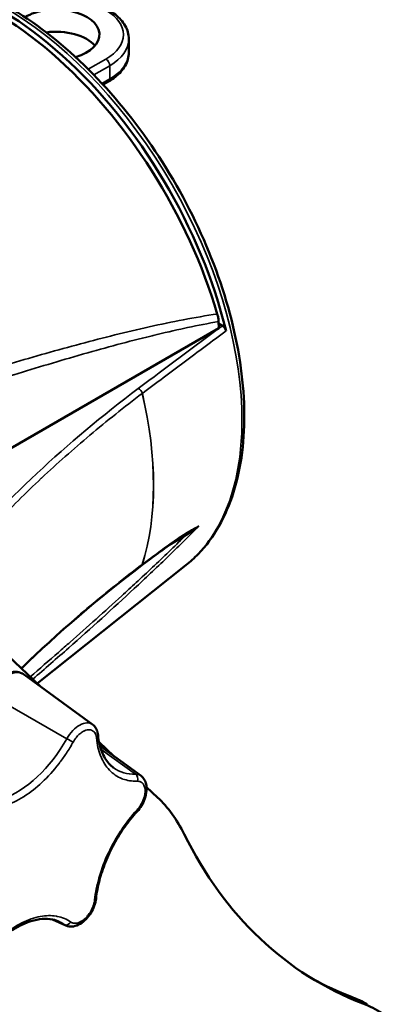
# Model space of a CAD drawing. Header units: millimetres. Extents: x 20 to 1098, y 20 to 844.
# Tile 19 of 20: x 907 to 942, y 678 to 769. Entities that reach past the tile are written whole.
import ezdxf

# ---------------------------------------------------------------- set-up
doc = ezdxf.new("R2010")
doc.units = ezdxf.units.MM
doc.header["$LTSCALE"] = 4
doc.layers.add('Visible (ISO)', color=7, linetype='Continuous', lineweight=50)
doc.layers.add('Visible Narrow (ISO)', color=7, linetype='Continuous', lineweight=35)

msp = doc.modelspace()

# ---------------------------------------------------------------- linework, layer by layer
at = {"layer": 'Visible (ISO)'}
for p, q in [((917.3761, 765.5241), (917.3761, 766.7489)), ((915.5152, 762.8458), (915.0074, 762.5526)), ((925.6444, 740.7207), (925.658, 740.1178)), ((925.6483, 740.5459), (925.9926, 740.3471)), ((925.658, 740.1178), (893.9511, 721.8118)), ((912.0329, 728.7491), (912.0329, 728.749)), ((922.7359, 721.2215), (922.7348, 721.2209)), ((922.6381, 718.2772), (908.9415, 707.3811)), ((918.5429, 718.2425), (918.5443, 718.2435)), ((909.1972, 707.1389), (904.2082, 711.8644)), ((914.0313, 703.6102), (907.7543, 708.1921)), ((915.9929, 700.7021), (914.6335, 701.9897)), ((918.5017, 698.8707), (914.7154, 701.6346)), ((920.0136, 696.8936), (919.0157, 697.8388)), ((911.5868, 685.0892), (910.3345, 685.6434))]:
    msp.add_line(p, q, dxfattribs=at)
for centre, major_axis, ratio, start_param, end_param in [((905.3657, 744.0911), (-15.5912, 27.0048), 0.5773503, 4.241749, 6.2115635), ((905.0613, 743.9424), (15.8199, -26.9329), 0.5722902, 1.1576434, 3.051883), ((910.669, 767.1571), (4, 0), 0.5773503, 5.1785604, 8.6524493), ((910.669, 765.1159), (-4, 0), 0.5773503, 3.5993548, 4.9390809), ((904.6612, 743.6825), (14.9001, -25.8077), 0.5773503, 1.1586481, 1.1586502), ((918.0936, 738.5389), (-0.875, 1.5155), 0.5773503, 0.4392943, 0.4397221), ((918.8715, 738.988), (-0.875, 1.5155), 0.5773503, 0.6666907, 0.6672303), ((919.8614, 739.5595), (-1.575, 2.728), 0.5773503, 1.1318246, 1.1320702), ((918.0936, 738.5389), (0.875, -1.5155), 0.5773503, 2.3601841, 2.3610355), ((909.9619, 737.9265), (-0.95, 1.6454), 0.5773503, 1.4612318, 1.4616468), ((908.1941, 736.9059), (0.95, -1.6454), 0.5773503, 1.6612325, 1.661674), ((915.2652, 732.8234), (0.95, -1.6455), 0.5773503, 1.0676731, 1.0676938), ((915.2652, 732.8234), (-0.95, 1.6454), 0.5773503, 2.2511668, 2.2512026), ((911.0225, 725.3117), (-3.2, 5.5425), 0.5773503, 1.4074181, 1.4074263), ((903.1034, 672.3411), (15, 25.9808), 0.5773503, 5.9170958, 6.1460114), ((977.3762, 753.4508), (-42.5, -73.6122), 0.5773503, 5.9170958, 6.374927), ((976.3155, 754.0632), (-42.5, -73.6122), 0.5773503, 0.0124787, 0.0917417), ((924.3251, 651.8477), (15, 25.9808), 0.5773503, 0, 0.0917417), ((925.3857, 651.2354), (15, 25.9808), 0.5773503, 6.1460114, 6.374927)]:
    msp.add_ellipse(centre, major_axis=major_axis, ratio=ratio, start_param=start_param, end_param=end_param, dxfattribs=at)
for points, knots in [([(891.6464, 771.9564), (893.4485, 772.6661), (895.465, 772.9174), (899.7994, 772.5132), (902.1297, 771.8153), (906.8584, 769.5198), (909.2579, 767.9005), (913.8493, 763.9202), (916.0404, 761.5595), (919.9964, 756.3424), (921.7617, 753.4883), (924.6961, 747.5678), (925.8649, 744.5027), (927.4882, 738.4574), (927.9411, 735.4786), (928.0696, 729.8967), (927.7439, 727.2944), (926.3154, 722.7592), (925.2191, 720.8163), (923.4144, 718.9388), (923.036, 718.5937), (922.6381, 718.2772)], [0.871504, 0.871504, 0.871504, 0.871504, 1.1738066, 1.1738066, 1.4913531, 1.4913531, 1.8164992, 1.8164992, 2.141575, 2.141575, 2.4658076, 2.4658076, 2.7899064, 2.7899064, 3.1146613, 3.1146613, 3.4401336, 3.4401336, 3.7615221, 3.7615221, 3.840885, 3.840885, 3.840885, 3.840885]), ([(915.5152, 769.4273), (915.7385, 769.2984), (915.9465, 769.158), (916.3271, 768.8556), (916.4996, 768.6936), (916.8035, 768.3491), (916.935, 768.1667), (917.1503, 767.7841), (917.2341, 767.5838), (917.3471, 767.172), (917.3761, 766.9605), (917.3761, 766.7489)], [1.57079633, 1.57079633, 1.57079633, 1.57079633, 1.72787596, 1.72787596, 1.88495559, 1.88495559, 2.04203522, 2.04203522, 2.19911486, 2.19911486, 2.35619449, 2.35619449, 2.35619449, 2.35619449]), ([(915.5152, 762.8458), (915.7385, 762.9747), (915.9465, 763.115), (916.3271, 763.4174), (916.4996, 763.5795), (916.8035, 763.9239), (916.935, 764.1063), (917.1503, 764.489), (917.2341, 764.6892), (917.3471, 765.101), (917.3761, 765.3125), (917.3761, 765.5241)], [3.14159265, 3.14159265, 3.14159265, 3.14159265, 3.29867229, 3.29867229, 3.45575192, 3.45575192, 3.61283155, 3.61283155, 3.76991118, 3.76991118, 3.92699082, 3.92699082, 3.92699082, 3.92699082]), ([(925.5295, 741.4207), (925.5651, 741.2995), (925.5926, 741.1794), (925.631, 740.9447), (925.6419, 740.8304), (925.6444, 740.7207)], [-0.080295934, -0.080295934, -0.080295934, -0.080295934, -0.040143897, -0.040143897, -0.000000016, -0.000000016, -0.000000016, -0.000000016]), ([(925.9926, 740.3471), (926.0289, 740.3261), (926.0651, 740.2989), (926.1363, 740.2321), (926.1707, 740.1924), (926.2329, 740.1049), (926.2602, 740.0576), (926.3039, 739.9623), (926.3205, 739.915), (926.3318, 739.8685)], [0, 0, 0, 0, 0.01542617, 0.01542617, 0.031637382, 0.031637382, 0.047926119, 0.047926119, 0.063371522, 0.063371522, 0.063371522, 0.063371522]), ([(922.6322, 721.16), (922.2644, 720.9402), (921.8601, 720.6645), (920.9349, 720.0177), (920.4034, 719.6301), (919.8679, 719.2307)], [0, 0, 0, 0, 0.20402536, 0.20402536, 0.4670963, 0.4670963, 0.4670963, 0.4670963]), ([(904.3099, 706.5253), (904.4599, 706.7937), (904.6351, 707.0487), (905.0222, 707.511), (905.2342, 707.7182), (905.6823, 708.0665), (905.9183, 708.2078), (906.4055, 708.4055), (906.6577, 708.4621), (907.1357, 708.4602), (907.3619, 708.4106), (907.5868, 708.2971), (907.6093, 708.2849), (907.6314, 708.2721)], [1.3756371, 1.3756371, 1.3756371, 1.3756371, 1.6945823, 1.6945823, 2.0135276, 2.0135276, 2.3324729, 2.3324729, 2.6514182, 2.6514182, 2.9379859, 2.9379859, 2.9703635, 2.9703635, 2.9703635, 2.9703635]), ([(907.6314, 708.2721), (907.6399, 708.2672), (907.6483, 708.2623), (907.665, 708.2521), (907.6733, 708.247), (907.6898, 708.2365), (907.698, 708.2311), (907.7143, 708.2203), (907.7224, 708.2148), (907.7384, 708.2036), (907.7464, 708.1979), (907.7543, 708.1921)], [1.399567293, 1.399567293, 1.399567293, 1.399567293, 1.411947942, 1.411947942, 1.424328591, 1.424328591, 1.43670924, 1.43670924, 1.449089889, 1.449089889, 1.461470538, 1.461470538, 1.461470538, 1.461470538]), ([(914.0313, 703.6102), (914.0942, 703.5643), (914.1519, 703.5119), (914.255, 703.3973), (914.3004, 703.3352), (914.3789, 703.2048), (914.412, 703.1364), (914.4668, 702.9957), (914.4887, 702.9234), (914.5223, 702.7759), (914.5341, 702.7008), (914.5414, 702.6247)], [3.03226688, 3.03226688, 3.03226688, 3.03226688, 3.15599574, 3.15599574, 3.27972461, 3.27972461, 3.40345347, 3.40345347, 3.52718233, 3.52718233, 3.65091119, 3.65091119, 3.65091119, 3.65091119]), ([(915.9804, 699.6159), (915.826, 699.7286), (915.6818, 699.859), (915.4145, 700.156), (915.2915, 700.3226), (915.0693, 700.6921), (914.9701, 700.8948), (914.7986, 701.3345), (914.7262, 701.5715), (914.6112, 702.0761), (914.5684, 702.3438), (914.5414, 702.6247)], [6.17385966, 6.17385966, 6.17385966, 6.17385966, 6.29758849, 6.29758849, 6.42131733, 6.42131733, 6.54504617, 6.54504617, 6.66877501, 6.66877501, 6.79250384, 6.79250384, 6.79250384, 6.79250384]), ([(918.5017, 698.8707), (918.6209, 698.7838), (918.7207, 698.6732), (918.8857, 698.4104), (918.9444, 698.2552), (919.0224, 697.897), (919.0304, 697.6905), (918.9907, 697.2531), (918.9377, 697.0212), (918.7791, 696.5675), (918.6738, 696.3458), (918.4303, 695.9443), (918.295, 695.7627), (918.146, 695.6)], [3.0322669, 3.0322669, 3.0322669, 3.0322669, 3.2667403, 3.2667403, 3.5360466, 3.5360466, 3.8660623, 3.8660623, 4.2240637, 4.2240637, 4.5786168, 4.5786168, 4.9075483, 4.9075483, 4.9075483, 4.9075483]), ([(914.359, 687.582), (914.4166, 688.1119), (914.5186, 688.6637), (914.8082, 689.7858), (914.9958, 690.3561), (915.4491, 691.4898), (915.7147, 692.053), (916.3125, 693.1475), (916.6446, 693.6788), (917.3608, 694.6861), (917.7448, 695.1621), (918.146, 695.6)], [0.7473185, 0.7473185, 0.7473185, 0.7473185, 0.9510459, 0.9510459, 1.1547734, 1.1547734, 1.3585008, 1.3585008, 1.5622282, 1.5622282, 1.7659556, 1.7659556, 1.7659556, 1.7659556]), ([(914.359, 687.582), (914.3342, 687.3538), (914.2774, 687.1217), (914.112, 686.6693), (914.0038, 686.4489), (913.7468, 686.0375), (913.5983, 685.8463), (913.2695, 685.5079), (913.0891, 685.361), (912.705, 685.1317), (912.5009, 685.0484), (912.1036, 684.9805), (911.9116, 684.9849), (911.6802, 685.0516), (911.6328, 685.0688), (911.5868, 685.0892)], [3.8889112, 3.8889112, 3.8889112, 3.8889112, 4.2471175, 4.2471175, 4.6013397, 4.6013397, 4.9534489, 4.9534489, 5.3094791, 5.3094791, 5.6650362, 5.6650362, 5.9699778, 5.9699778, 6.0500528, 6.0500528, 6.0500528, 6.0500528]), ([(905.8115, 684.0731), (906.1915, 684.3728), (906.576, 684.6349), (907.339, 685.0755), (907.7174, 685.254), (908.4528, 685.5233), (908.8097, 685.6142), (909.4883, 685.7095), (909.8098, 685.7141), (910.4089, 685.6428), (910.6866, 685.5673), (910.942, 685.4543)], [2.00395559, 2.00395559, 2.00395559, 2.00395559, 2.18485647, 2.18485647, 2.36575735, 2.36575735, 2.54665822, 2.54665822, 2.7275591, 2.7275591, 2.90845998, 2.90845998, 2.90845998, 2.90845998])]:
    msp.add_open_spline(points, degree=3, knots=knots, dxfattribs=at)
for points in [[(922.7348, 721.2209), (922.7007, 721.2008), (922.6665, 721.1805), (922.6322, 721.16)], [(919.8679, 719.2307), (919.4267, 718.9016), (918.9855, 718.5725), (918.5443, 718.2435)], [(918.5429, 718.2425), (914.5353, 715.219), (910.8386, 712.046), (907.4854, 708.7603)]]:
    msp.add_open_spline(points, degree=3, dxfattribs=at)
at = {"layer": 'Visible Narrow (ISO)'}
for p, q in [((913.639, 763.9729), (915.2652, 764.9118)), ((915.6188, 764.2994), (914.1535, 763.4534)), ((915.6188, 763.0746), (915.6188, 764.2994)), ((914.9054, 762.6628), (915.6188, 763.0746)), ((918.2451, 734.5658), (918.2418, 734.5633)), ((918.6231, 734.1081), (918.6215, 734.1068)), ((912.8116, 729.4251), (912.8116, 729.4252)), ((922.5016, 720.9164), (920.9297, 720.0088)), ((918.6231, 718.3556), (918.6215, 718.3544)), ((904.5222, 706.397), (911.6651, 702.296)), ((914.8167, 701.2997), (917.9927, 699.0212)), ((911.4566, 685.1629), (910.4063, 685.6286)), ((938.9485, 677.9003), (937.8878, 678.5126))]:
    msp.add_line(p, q, dxfattribs=at)
for centre, major_axis, ratio, start_param, end_param in [((905.8046, 744.3445), (15.5535, -26.9394), 0.5773503, 0.0861058, 3.0554868), ((911.3761, 767.1571), (5.5, 0), 0.5773503, 5.4977871, 7.0685835), ((911.3761, 766.7489), (6, 0), 0.5773503, 5.4977871, 6.2831853), ((915.2652, 764.5035), (-0.25, 0.433), 0.5773503, 3.9269908, 5.4977871), ((911.3761, 765.5241), (6, 0), 0.5773503, 5.4977871, 6.2831853), ((915.2652, 763.2788), (0.25, -0.433), 0.5773503, 0, 0.7853982), ((918.2418, 734.1551), (0.3011, -0.3991), 0.6484127, 1.0069256, 2.2807606), ((918.2451, 734.1575), (-0.2989, 0.4008), 0.6456293, 4.1523194, 5.4259445), ((896.5259, 738.9875), (-16.3514, 28.3215), 0.5773503, 3.6275686, 4.2264131), ((896.5278, 738.9885), (16.3513, -28.3212), 0.5773503, 0.4859696, 1.0848268), ((922.8551, 720.7122), (-0.25, 0.433), 0.5773503, 0.0840966, 0.7853982), ((922.3757, 721.5892), (0.2565, -0.4292), 0.7576155, 6.2831844, 6.7549406), ((919.569, 719.6315), (0.299, -0.4008), 0.6456783, 0, 0.4138193), ((918.2418, 718.6416), (0.3011, -0.3991), 0.6484127, 0, 0.4130029), ((918.2451, 718.6441), (0.2989, -0.4008), 0.6456293, 0.0011301, 0.4163843), ((906.0792, 705.5837), (1.5522, 2.6884), 0.5773503, 6.2831852, 7.8779117), ((906.1101, 705.5659), (1.5512, 2.6868), 0.5773503, 6.221282, 7.8779117), ((912.8276, 701.6875), (1.1357, 1.967), 0.5773503, 6.2212819, 7.8779117), ((907.0696, 704.7011), (-4.4893, -7.7758), 0.5773503, 0.5760894, 1.5947264), ((911.8892, 702.1803), (-0.4364, 0.244), 0.019537, 1.0424482, 2.5259785), ((914.0437, 702.5768), (0.4977, 0.0479), 0.6346042, 5.4395673, 6.2831853), ((920.7388, 707.2165), (-4.4893, -7.7758), 0.5773503, 6.2212818, 6.6212747), ((917.298, 696.948), (1.1357, 1.967), 0.5773503, 6.2212819, 6.6212747), ((917.8095, 698.5843), (-0.0117, 0.4999), 0.7702748, 4.2737862, 5.7573168), ((917.7773, 695.9378), (0.3687, -0.3377), 0.2925066, 0, 0.6482056), ((913.8619, 687.6361), (0.4971, -0.054), 0.495593, 5.5560587, 6.2831853), ((906.739, 677.533), (4.4893, 7.7758), 0.5773503, 6.2309561, 6.3450888), ((911.6875, 685.604), (-0.288, -0.4087), 0.8153832, 0.1609625, 1.6444928), ((912.65, 687.093), (-1.1357, -1.967), 0.5773503, 6.2309561, 6.3450887)]:
    msp.add_ellipse(centre, major_axis=major_axis, ratio=ratio, start_param=start_param, end_param=end_param, dxfattribs=at)
for points, knots in [([(874.3815, 726.0788), (878.683, 727.6358), (882.9812, 729.1608), (891.5671, 732.1162), (895.8549, 733.5474), (902.2731, 735.5798), (904.4095, 736.2376), (908.6734, 737.5002), (910.801, 738.1052), (915.0433, 739.2392), (917.1582, 739.7688), (920.315, 740.4735), (921.365, 740.6933), (923.4553, 741.0918), (924.4958, 741.2707), (925.5295, 741.4207)], [0.000357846, 0.000357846, 0.000357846, 0.000357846, 0.018757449, 0.018757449, 0.037157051, 0.037157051, 0.046356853, 0.046356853, 0.055556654, 0.055556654, 0.064756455, 0.064756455, 0.069356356, 0.069356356, 0.073956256, 0.073956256, 0.073956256, 0.073956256]), ([(925.6444, 740.7207), (924.6992, 740.5588), (923.7488, 740.3735), (922.7947, 740.1717), (922.7095, 740.1537), (922.6242, 740.1355), (922.5389, 740.1172), (921.5683, 739.909), (920.5937, 739.6839), (919.6171, 739.4463), (919.5473, 739.4293), (919.4774, 739.4122), (919.4075, 739.3951), (917.3516, 738.8913), (915.2864, 738.3336), (913.2154, 737.7426), (913.1775, 737.7317), (913.1395, 737.7209), (913.1016, 737.71), (910.9979, 737.1085), (908.8882, 736.4721), (906.7744, 735.8119), (906.7688, 735.8102), (906.7633, 735.8085), (906.7578, 735.8067), (904.6384, 735.1447), (902.5148, 734.4584), (900.3882, 733.7544), (900.361, 733.7454), (900.3338, 733.7364), (900.3066, 733.7274), (896.0803, 732.3274), (891.8448, 730.8596), (887.6038, 729.3506), (887.5122, 729.318), (887.4206, 729.2854), (887.329, 729.2528), (883.1745, 727.7729), (879.0146, 726.2531), (874.8511, 724.7062)], [0.000025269, 0.000025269, 0.000025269, 0.000025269, 0.004243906, 0.004243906, 0.004243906, 0.0046208, 0.0046208, 0.0046208, 0.008909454, 0.008909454, 0.008909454, 0.009216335, 0.009216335, 0.009216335, 0.018242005, 0.018242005, 0.018242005, 0.018407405, 0.018407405, 0.018407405, 0.027574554, 0.027574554, 0.027574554, 0.027598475, 0.027598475, 0.027598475, 0.036789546, 0.036789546, 0.036789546, 0.036907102, 0.036907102, 0.036907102, 0.055171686, 0.055171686, 0.055171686, 0.05556616, 0.05556616, 0.05556616, 0.073456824, 0.073456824, 0.073456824, 0.073456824]), ([(926.3318, 739.8685), (925.0503, 738.9102), (923.7685, 737.9521), (922.4865, 736.994), (921.199, 736.0319), (919.9112, 735.0699), (918.6231, 734.1081)], [0, 0, 0, 0, 0.006286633, 0.006286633, 0.006286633, 0.012600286, 0.012600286, 0.012600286, 0.012600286]), ([(900.953, 718.4034), (903.3733, 721.2612), (906.023, 724.0371), (908.9029, 726.731), (908.913, 726.7405), (908.9232, 726.75), (908.9333, 726.7595), (911.8047, 729.4434), (914.9046, 732.0456), (918.2418, 734.5633)], [0, 0, 0, 0, 0.016449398, 0.016449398, 0.016449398, 0.016507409, 0.016507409, 0.016507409, 0.032898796, 0.032898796, 0.032898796, 0.032898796]), ([(918.6215, 734.1068), (916.957, 732.8489), (915.3473, 731.5662), (913.7959, 730.2621), (912.2551, 728.967), (910.7713, 727.6504), (909.3436, 726.3128), (909.3337, 726.3035), (909.3238, 726.2943), (909.3139, 726.285), (907.877, 724.9378), (906.4962, 723.5685), (905.1753, 722.1812), (903.8545, 720.794), (902.5931, 719.3885), (901.3903, 717.9648)], [0, 0, 0, 0, 0.008218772, 0.008218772, 0.008218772, 0.016380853, 0.016380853, 0.016380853, 0.016437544, 0.016437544, 0.016437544, 0.024656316, 0.024656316, 0.024656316, 0.032875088, 0.032875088, 0.032875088, 0.032875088]), ([(923.832, 721.8926), (922.8526, 720.8964), (921.8646, 719.9218), (919.8808, 718.0061), (918.8844, 717.0644), (915.885, 714.2754), (913.8722, 712.463), (910.7451, 709.703), (909.6363, 708.7354), (908.5256, 707.775)], [0.000920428, 0.000920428, 0.000920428, 0.000920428, 0.005353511, 0.005353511, 0.009786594, 0.009786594, 0.01865276, 0.01865276, 0.023506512, 0.023506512, 0.023506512, 0.023506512]), ([(919.9467, 719.3421), (920.4272, 719.7003), (920.904, 720.0483), (921.6097, 720.5457), (921.8434, 720.7074), (922.3043, 721.0162), (922.532, 721.1645), (922.7519, 721.2952)], [0, 0, 0, 0, 0.0023545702, 0.0023545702, 0.0035318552, 0.0035318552, 0.0047091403, 0.0047091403, 0.0047091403, 0.0047091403]), ([(908.2889, 707.9992), (909.1565, 708.7458), (910.0229, 709.4966), (910.888, 710.2523), (911.2493, 710.5679), (911.6104, 710.8844), (911.9712, 711.2018), (913.5626, 712.6017), (915.1492, 714.0188), (916.7286, 715.462), (917.1708, 715.8661), (917.6123, 716.2722), (918.0533, 716.6805), (919.0614, 717.614), (920.0662, 718.5594), (921.0665, 719.5213), (921.5459, 719.9822), (922.0245, 720.447), (922.5016, 720.9164)], [0.047616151, 0.047616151, 0.047616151, 0.047616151, 0.051407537, 0.051407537, 0.051407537, 0.052991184, 0.052991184, 0.052991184, 0.05997546, 0.05997546, 0.05997546, 0.061930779, 0.061930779, 0.061930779, 0.066401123, 0.066401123, 0.066401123, 0.068543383, 0.068543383, 0.068543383, 0.068543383]), ([(918.6231, 718.3556), (918.8271, 718.5076), (919.0311, 718.6597), (919.4723, 718.9885), (919.7095, 719.1653), (919.9467, 719.3421)], [0, 0, 0, 0, 0.001, 0.001, 0.0021628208, 0.0021628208, 0.0021628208, 0.0021628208]), ([(907.4617, 708.7827), (908.0675, 709.3771), (908.6844, 709.9677), (909.3125, 710.5546), (909.3228, 710.5643), (909.3332, 710.574), (909.3436, 710.5837), (910.7709, 711.9164), (912.2567, 713.2304), (913.7973, 714.5215), (915.3491, 715.8219), (916.957, 717.0996), (918.6215, 718.3544)], [0.012844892, 0.012844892, 0.012844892, 0.012844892, 0.016437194, 0.016437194, 0.016437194, 0.016496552, 0.016496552, 0.016496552, 0.02465579, 0.02465579, 0.02465579, 0.032874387, 0.032874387, 0.032874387, 0.032874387]), ([(914.3973, 702.3727), (914.3911, 702.4365), (914.381, 702.4968), (914.367, 702.5537), (914.36, 702.5822), (914.352, 702.6098), (914.343, 702.6365), (914.334, 702.6632), (914.3245, 702.6881), (914.3131, 702.7141), (914.2676, 702.8184), (914.2063, 702.9041), (914.1303, 702.9702), (914.0732, 703.0198), (914.0093, 703.0572), (913.9385, 703.0823), (913.9149, 703.0907), (913.8894, 703.098), (913.8654, 703.1034), (913.7693, 703.1249), (913.6653, 703.1255), (913.5546, 703.1051), (913.4716, 703.0899), (913.3867, 703.0632), (913.3, 703.0251), (913.2711, 703.0124), (913.2431, 702.9991), (913.2127, 702.9833), (913.0909, 702.92), (912.9701, 702.8368), (912.8517, 702.7349), (912.7628, 702.6585), (912.6776, 702.5735), (912.596, 702.4799), (912.5688, 702.4487), (912.5408, 702.415), (912.5156, 702.3834), (912.4149, 702.257), (912.3239, 702.1213), (912.2428, 701.9762)], [0, 0, 0, 0, 0.0625, 0.0625, 0.0625, 0.09375, 0.09375, 0.09375, 0.125, 0.125, 0.125, 0.25, 0.25, 0.25, 0.34375, 0.34375, 0.34375, 0.375, 0.375, 0.375, 0.5, 0.5, 0.5, 0.59375, 0.59375, 0.59375, 0.625, 0.625, 0.625, 0.75, 0.75, 0.75, 0.84375, 0.84375, 0.84375, 0.875, 0.875, 0.875, 1, 1, 1, 1]), ([(918.1631, 698.3802), (917.9095, 698.3743), (917.6655, 698.3909), (917.431, 698.4301), (917.2258, 698.4643), (917.0279, 698.5158), (916.8373, 698.5845), (916.81, 698.5944), (916.7839, 698.6042), (916.756, 698.6151), (916.3106, 698.7891), (915.9201, 699.0541), (915.5851, 699.4092), (915.271, 699.742), (915.0153, 700.1443), (914.8178, 700.6158), (914.8046, 700.6473), (914.7913, 700.6801), (914.779, 700.7111), (914.5835, 701.2066), (914.4562, 701.7605), (914.3973, 702.3727)], [0, 0, 0, 0, 0.125, 0.125, 0.125, 0.234375, 0.234375, 0.234375, 0.25, 0.25, 0.25, 0.5, 0.5, 0.5, 0.734375, 0.734375, 0.734375, 0.75, 0.75, 0.75, 1, 1, 1, 1]), ([(912.2428, 701.9762), (912.0487, 701.6291), (911.8434, 701.2914), (911.6272, 700.963), (911.438, 700.6756), (911.2404, 700.3953), (911.0343, 700.1222), (911.0048, 700.0832), (910.9762, 700.0456), (910.9454, 700.0056), (910.4526, 699.3652), (909.928, 698.7849), (909.3727, 698.266), (908.8522, 697.7795), (908.3202, 697.3615), (907.7769, 697.0117), (907.7406, 696.9884), (907.7031, 696.9646), (907.668, 696.9427), (907.1065, 696.5918), (906.5504, 696.3248), (906, 696.142)], [0, 0, 0, 0, 0.125, 0.125, 0.125, 0.234375, 0.234375, 0.234375, 0.25, 0.25, 0.25, 0.5, 0.5, 0.5, 0.734375, 0.734375, 0.734375, 0.75, 0.75, 0.75, 1, 1, 1, 1]), ([(918.1309, 695.7337), (918.1844, 695.7921), (918.2358, 695.8534), (918.285, 695.9173), (918.3096, 695.9492), (918.3337, 695.9818), (918.3572, 696.0151), (918.3807, 696.0484), (918.4028, 696.081), (918.4261, 696.1171), (918.5196, 696.2614), (918.6004, 696.4127), (918.6675, 696.569), (918.7179, 696.6862), (918.7593, 696.8033), (918.7918, 696.9202), (918.8026, 696.9592), (918.8128, 696.9999), (918.8213, 697.0371), (918.855, 697.1858), (918.8728, 697.3291), (918.8745, 697.4651), (918.8757, 697.567), (918.8679, 697.6626), (918.851, 697.7518), (918.8453, 697.7815), (918.839, 697.8094), (918.831, 697.8388), (918.7992, 697.9563), (918.7508, 698.057), (918.6866, 698.1396), (918.6385, 698.2016), (918.5826, 698.2519), (918.5191, 698.2904), (918.4979, 698.3033), (918.4748, 698.3153), (918.453, 698.3251), (918.3657, 698.3642), (918.2691, 698.3827), (918.1631, 698.3802)], [0, 0, 0, 0, 0.0625, 0.0625, 0.0625, 0.09375, 0.09375, 0.09375, 0.125, 0.125, 0.125, 0.25, 0.25, 0.25, 0.34375, 0.34375, 0.34375, 0.375, 0.375, 0.375, 0.5, 0.5, 0.5, 0.59375, 0.59375, 0.59375, 0.625, 0.625, 0.625, 0.75, 0.75, 0.75, 0.84375, 0.84375, 0.84375, 0.875, 0.875, 0.875, 1, 1, 1, 1]), ([(914.2155, 687.4319), (914.2528, 687.7754), (914.3072, 688.1235), (914.3785, 688.4761), (914.4408, 688.7846), (914.5162, 689.0967), (914.6045, 689.4122), (914.6172, 689.4573), (914.6296, 689.5009), (914.6432, 689.5477), (914.8607, 690.2956), (915.144, 691.0397), (915.4922, 691.7781), (915.8187, 692.4703), (916.1926, 693.137), (916.6138, 693.7781), (916.6419, 693.8209), (916.6712, 693.8649), (916.6987, 693.906), (917.1394, 694.5632), (917.6168, 695.1724), (918.1309, 695.7337)], [0, 0, 0, 0, 0.125, 0.125, 0.125, 0.234375, 0.234375, 0.234375, 0.25, 0.25, 0.25, 0.5, 0.5, 0.5, 0.734375, 0.734375, 0.734375, 0.75, 0.75, 0.75, 1, 1, 1, 1]), ([(912.041, 685.3998), (912.0803, 685.3722), (912.1222, 685.3497), (912.1666, 685.3323), (912.1888, 685.3236), (912.2117, 685.3161), (912.2352, 685.31), (912.2587, 685.3038), (912.2818, 685.2991), (912.3077, 685.2953), (912.411, 685.2803), (912.5222, 685.2881), (912.6397, 685.3186), (912.7279, 685.3414), (912.8174, 685.3764), (912.9083, 685.4235), (912.9386, 685.4392), (912.9704, 685.4571), (912.9996, 685.4747), (913.1165, 685.5451), (913.2316, 685.633), (913.3433, 685.7374), (913.4271, 685.8157), (913.5071, 685.9014), (913.5833, 685.9946), (913.6088, 686.0257), (913.6328, 686.0563), (913.6583, 686.0903), (913.7604, 686.2262), (913.8514, 686.3716), (913.9301, 686.5245), (913.9892, 686.6392), (914.0399, 686.7553), (914.0822, 686.8728), (914.0964, 686.912), (914.1101, 686.9531), (914.1218, 686.9907), (914.1686, 687.1413), (914.1999, 687.2884), (914.2155, 687.4319)], [0, 0, 0, 0, 0.0625, 0.0625, 0.0625, 0.09375, 0.09375, 0.09375, 0.125, 0.125, 0.125, 0.25, 0.25, 0.25, 0.34375, 0.34375, 0.34375, 0.375, 0.375, 0.375, 0.5, 0.5, 0.5, 0.59375, 0.59375, 0.59375, 0.625, 0.625, 0.625, 0.75, 0.75, 0.75, 0.84375, 0.84375, 0.84375, 0.875, 0.875, 0.875, 1, 1, 1, 1]), ([(905.8554, 684.2616), (906.1321, 684.4797), (906.4097, 684.6782), (906.6882, 684.857), (906.932, 685.0134), (907.1765, 685.1548), (907.4216, 685.2811), (907.4567, 685.2991), (907.4905, 685.3163), (907.5268, 685.3343), (908.1066, 685.6225), (908.6723, 685.8174), (909.2225, 685.9187), (909.7383, 686.0136), (910.2251, 686.0234), (910.683, 685.9481), (910.7135, 685.9431), (910.7449, 685.9375), (910.7742, 685.9319), (911.2421, 685.8425), (911.6644, 685.6652), (912.041, 685.3998)], [0, 0, 0, 0, 0.125, 0.125, 0.125, 0.234375, 0.234375, 0.234375, 0.25, 0.25, 0.25, 0.5, 0.5, 0.5, 0.734375, 0.734375, 0.734375, 0.75, 0.75, 0.75, 1, 1, 1, 1])]:
    msp.add_open_spline(points, degree=3, knots=knots, dxfattribs=at)
for points in [[(918.2451, 734.5658), (920.8286, 736.4924), (923.4111, 738.4195), (925.9926, 740.3471)], [(923.832, 721.8926), (923.4144, 721.5532), (922.9678, 721.2289), (922.5016, 720.9164)], [(923.832, 721.8926), (923.486, 721.6701), (923.1187, 721.4472), (922.7359, 721.2215)], [(922.7519, 721.2952), (923.1245, 721.5167), (923.4852, 721.7155), (923.832, 721.8926)]]:
    msp.add_open_spline(points, degree=3, dxfattribs=at)

doc.saveas('drawing.dxf')
